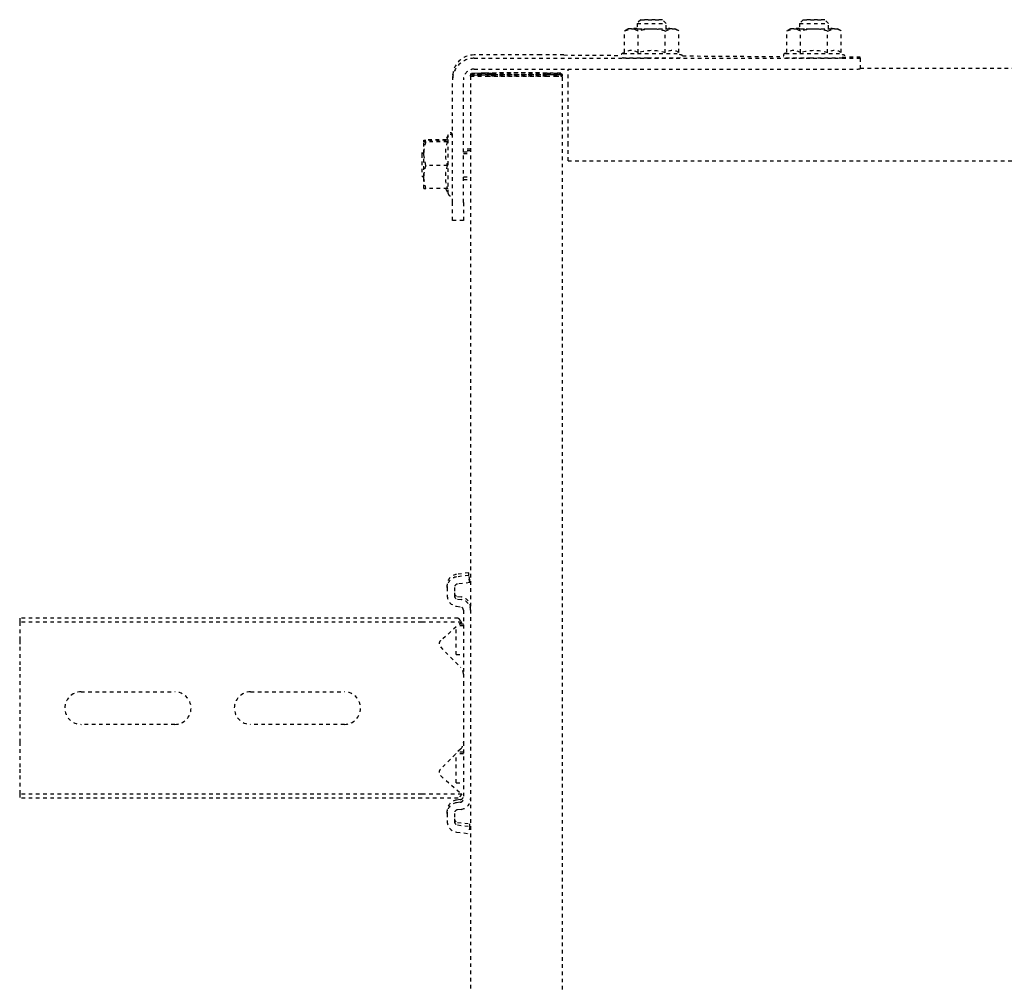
# Model space of a CAD drawing. Header units: centimetres. Extents: x 42630 to 130002, y 15 to 29179.
# Tile 52 of 138: x 50603 to 50630, y 4902 to 4929. Entities that reach past the tile are written whole.
import ezdxf

# ---------------------------------------------------------------- set-up
doc = ezdxf.new("R2010")
doc.units = ezdxf.units.CM
doc.header["$LTSCALE"] = 0.01
doc.linetypes.add('DASHED2', pattern=[9.525, 6.35, -3.175])
doc.layers.get('0').update_dxf_attribs({"color": 253})
doc.layers.add('CKDRZWI_', color=253, linetype='Continuous')

# ---------------------------------------------------------------- blocks, each defined once
blk = doc.blocks.new('A$7E8814B27261F1')
at = {"color": 7, "linetype": 'DASHED2', "ltscale": 10}
for p, q in [((3987.55, 4575), (3986.42, 4575)), ((3986.42, 4463.5), (3986.42, 4575)), ((3987.55, 4463.5), (3987.55, 4575)), ((3992.65, 4575), (3987.55, 4575)), ((3994.41, 4575), (3992.65, 4575)), ((4000.01, 4575), (3994.41, 4575)), ((4001.92, 4575), (4000.01, 4575)), ((4020.83, 4575), (4001.92, 4575)), ((4022.74, 4575), (4020.83, 4575)), ((4028.34, 4575), (4022.74, 4575)), ((4030.1, 4575), (4028.34, 4575)), ((4035.2, 4575), (4030.1, 4575)), ((4036.33, 4575), (4035.2, 4575)), ((4035.2, 4463.5), (4035.2, 4575)), ((4036.33, 4463.5), (4036.33, 4575)), ((4006.87, 4532), (4006.87, 4558)), ((4015.87, 4558), (4015.87, 4532)), ((4006.87, 4485), (4006.87, 4511)), ((4015.87, 4511), (4015.87, 4485)), ((3986.42, 4453.45), (3986.42, 4463.5)), ((3987.55, 4452.46), (3987.55, 4463.5)), ((4035.2, 4452.46), (4035.2, 4463.5)), ((4036.33, 4453.45), (4036.33, 4463.5)), ((4155.41, 4462.42), (4158.64, 4463)), ((4155.44, 4463), (4158.64, 4463)), ((4158.94, 4463.5), (4158.44, 4463)), ((4158.64, 4463), (4165.14, 4463)), ((4164.94, 4463.5), (4158.94, 4463.5)), ((4161.87, 4462.42), (4165.14, 4463)), ((4165.4, 4463.5), (4164.94, 4463.5)), ((4165.44, 4463), (4164.94, 4463.5)), ((4165.14, 4463), (4168.44, 4463)), ((4168.44, 4463), (4168.9, 4463)), ((4155.41, 4456.43), (4155.41, 4462.42)), ((4161.87, 4456.43), (4161.87, 4462.42)), ((4168.41, 4456.43), (4168.41, 4462.42)), ((4168.47, 4456.43), (4168.47, 4462.42)), ((4168.87, 4456.76), (4168.87, 4462.42)), ((4168.93, 4456.72), (4168.93, 4462.42)), ((3992.65, 4458.33), (3987.55, 4452.46)), ((4000.01, 4452.79), (3994.41, 4458.39)), ((4028.34, 4458.39), (4022.74, 4452.79)), ((4035.2, 4452.46), (4030.1, 4458.33)), ((3982.17, 4456.5), (3979.98, 4456.5)), ((3982.17, 4454.5), (3979.98, 4454.5)), ((3982.17, 4456.5), (3982.89, 4456.5)), ((4044.78, 4456.5), (4042.58, 4456.5)), ((4044.78, 4454.5), (4042.58, 4454.5)), ((4044.78, 4456.5), (4045.49, 4456.5)), ((4146.61, 4452), (4146.61, 4455)), ((4146.61, 4455), (4151.57, 4455)), ((4151.57, 4455), (4185.56, 4455)), ((4155.41, 4456.99), (4154.04, 4456.2)), ((4154.04, 4456.2), (4169.84, 4456.2)), ((4169.84, 4456.2), (4168.44, 4457.01)), ((4170.3, 4456.2), (4168.9, 4457.01)), ((4169.84, 4456.2), (4170.3, 4456.2)), ((4186.5, 4455), (4185.56, 4455)), ((3977, 4453.87), (3976.59, 4450.5)), ((3978.99, 4453.62), (3978.58, 4450.26)), ((3979.7, 4453.62), (3979.29, 4450.26)), ((3983.29, 4452.63), (3983.17, 4453.62)), ((3985.27, 4452.88), (3985.15, 4453.87)), ((3985.99, 4452.88), (3985.87, 4453.87)), ((4001.92, 4452), (3986.26, 4452)), ((3987.55, 4452.46), (3986.42, 4453.45)), ((3990.7, 4454), (3998.7, 4454)), ((3990.7, 4454), (3990.7, 4452)), ((3998.7, 4454), (3998.8, 4454)), ((3998.7, 4452), (3998.7, 4454)), ((3999.17, 4452), (3999.17, 4453.63)), ((4004.23, 4452), (4001.92, 4452)), ((4018.52, 4452), (4004.23, 4452)), ((4020.83, 4452), (4018.52, 4452)), ((4038.49, 4452), (4020.83, 4452)), ((4026.2, 4454), (4033.86, 4454)), ((4026.2, 4454), (4026.2, 4452)), ((4034.2, 4452), (4034.2, 4453.61)), ((4034.67, 4452), (4034.67, 4453.07)), ((4036.33, 4453.45), (4035.2, 4452.46)), ((4039.61, 4453.87), (4039.49, 4452.88)), ((4041.59, 4453.62), (4041.47, 4452.63)), ((4042.31, 4453.62), (4042.19, 4452.63)), ((4046.18, 4450.26), (4045.77, 4453.62)), ((4048.17, 4450.5), (4047.75, 4453.87)), ((4048.88, 4450.5), (4048.47, 4453.87)), ((4151.57, 4452), (4146.61, 4452)), ((4151.57, 4452), (4185.56, 4452)), ((4157.94, 4452), (4157.94, 4450)), ((4158.7, 4452), (4158.7, 4450)), ((4165.17, 4452), (4165.17, 4450)), ((4165.64, 4452), (4165.64, 4450)), ((4165.94, 4450), (4165.94, 4452)), ((4166.4, 4450), (4166.4, 4452)), ((4186.6, 4450), (711.34, 4450)), ((3978.58, 4450.26), (3976.59, 4450.5)), ((3978.58, 4450.26), (3979.29, 4450.26)), ((4046.18, 4450.26), (4048.17, 4450.5)), ((4046.18, 4450.26), (4046.9, 4450.26)), ((4046.9, 4450.26), (4048.88, 4450.5)), ((4048.17, 4450.5), (4048.88, 4450.5)), ((4186.6, 4450), (4186.85, 4450)), ((4187.07, 4450), (4186.85, 4450)), ((4187.32, 4450), (4187.07, 4450)), ((4188.56, 4449), (4188.56, 4346.97)), ((4191.56, 4449), (4191.56, 4346.97)), ((4192.5, 4430.63), (4192.5, 4449)), ((4186.85, 4448), (4186.6, 4448)), ((4186.91, 4448.79), (4186.98, 4446.06)), ((4186.97, 4444.21), (4186.91, 4446.91)), ((4187.07, 4448), (4187.32, 4448)), ((4187.37, 4446.91), (4187.44, 4444.21)), ((4187.44, 4446.06), (4187.38, 4448.79)), ((4186.56, 4429), (4186.56, 4445.5)), ((4186.58, 4445.5), (4186.58, 4429)), ((4186.97, 4444.21), (4186.58, 4444.21)), ((4187.03, 4445.5), (4187.03, 4429)), ((4187.05, 4429), (4187.05, 4445.5)), ((4187.44, 4444.21), (4187.05, 4444.21)), ((4186.93, 4426.81), (4186.97, 4428.8)), ((4187.44, 4428.8), (4187.4, 4426.81)), ((711.34, 4424.5), (4186.6, 4424.5)), ((4186.93, 4426.81), (4186.59, 4426.81)), ((4186.6, 4426.5), (4186.62, 4426.5)), ((4186.62, 4424.5), (4186.6, 4424.5)), ((4186.62, 4426.5), (4186.62, 4424.5)), ((4186.94, 4425), (4186.62, 4425)), ((4186.62, 4424.5), (4187.07, 4424.5)), ((4186.94, 4425), (4186.93, 4426.81)), ((4186.98, 4426.99), (4186.94, 4425)), ((4187.4, 4426.81), (4187.06, 4426.81)), ((4187.08, 4426.5), (4187.07, 4426.5)), ((4187.07, 4424.5), (4187.08, 4424.5)), ((4187.08, 4424.5), (4187.08, 4426.5)), ((4187.41, 4425), (4187.08, 4425)), ((4187.4, 4426.81), (4187.41, 4425)), ((4187.41, 4425), (4187.45, 4426.99)), ((4163.1, 4423), (4167.57, 4423)), ((4163.1, 4423), (4163.1, 327)), ((4167.57, 4423), (4184.06, 4423)), ((4184.06, 4423), (4188.56, 4423)), ((4192.48, 4424.17), (4192.36, 4408.3)), ((4193.16, 4407.31), (4199.16, 4407.31)), ((4199.16, 4407.31), (4199.71, 4405.43)), ((4199.74, 4406.3), (4199.16, 4407.31)), ((4193.11, 4403.55), (4199.1, 4403.55)), ((4201.24, 4403.8), (4199.73, 4403.8)), ((4202.24, 4402.8), (4201.24, 4403.8)), ((4193.11, 4396.05), (4199.1, 4396.05)), ((4199.1, 4396.05), (4199.71, 4394.17)), ((4199.73, 4395.8), (4201.24, 4395.8)), ((4201.24, 4395.8), (4202.24, 4396.8)), ((4193.16, 4392.29), (4199.16, 4392.29)), ((4199.16, 4392.29), (4199.74, 4393.3)), ((4192.23, 4391.24), (4192.03, 4363.21)), ((4193.16, 4362.31), (4199.16, 4362.31)), ((4199.16, 4362.31), (4199.71, 4360.43)), ((4199.74, 4361.3), (4199.16, 4362.31)), ((4201.24, 4358.8), (4199.73, 4358.8)), ((4202.24, 4357.8), (4201.24, 4358.8)), ((4193.11, 4358.55), (4199.1, 4358.55)), ((4193.11, 4351.05), (4199.1, 4351.05)), ((4199.1, 4351.05), (4199.71, 4349.17)), ((4199.73, 4350.8), (4201.24, 4350.8)), ((4201.24, 4350.8), (4202.24, 4351.8)), ((4199.16, 4347.29), (4199.74, 4348.3)), ((4191.91, 4346.98), (4191.9, 4345.5)), ((4193.16, 4347.29), (4199.16, 4347.29)), ((4191.61, 4341.97), (4188.61, 4341.97)), ((4188.85, 4341.97), (4188.85, 408.03)), ((4191.61, 4341.97), (4191.83, 4341.97))]:
    blk.add_line(p, q, dxfattribs=at)
for centre, radius, start, end in [((4011.37, 4558), 4.5, 0, 180), ((4011.37, 4532), 4.5, 180, 0), ((4011.37, 4511), 4.5, 0, 180), ((4011.37, 4485), 4.5, 180, 0), ((4159.72, 4462.47), 4.31, 172.9062, 180.6366), ((4158.53, 4453.07), 9.93, 70.3005, 89.3422), ((4165.02, 4452.88), 10.12, 70.4904, 89.3522), ((4172.72, 4462.47), 4.31, 172.9062, 180.6366), ((4164.12, 4462.46), 4.36, 359.401, 7.0562), ((4173.18, 4462.47), 4.31, 172.9062, 180.6366), ((3993.56, 4457.54), 1.2, 45, 139), ((4029.19, 4457.54), 1.2, 41, 135), ((4154.04, 4455.6), 0.6, 90, 270), ((4158.64, 4447.63), 9.37, 69.8159, 110.1841), ((4165.14, 4447.45), 9.56, 70.0132, 109.9868), ((4169.84, 4455.6), 0.6, 270, 90), ((4170.3, 4455.6), 0.6, 270, 90), ((4001.92, 4454.7), 2.7, 225, 270), ((4020.83, 4454.7), 2.7, 270, 315), ((4190.35, 4405.47), 3.36, 325.2059, 33.0622), ((4196, 4405.6), 3.71, 326.6171, 357.4259), ((4181.14, 4399.8), 12.54, 342.5885, 17.4115), ((4186.29, 4399.65), 13.39, 0.6393, 16.948), ((4186.29, 4399.95), 13.4, 343.0579, 359.3548), ((4190.35, 4394.13), 3.36, 326.8921, 34.8398), ((4196.08, 4394.22), 3.63, 327.9563, 359.248), ((4190.35, 4360.47), 3.36, 325.2059, 33.0622), ((4196, 4360.6), 3.71, 326.6171, 357.4259), ((4181.14, 4354.8), 12.54, 342.5885, 17.4115), ((4186.29, 4354.65), 13.39, 0.6393, 16.948), ((4186.29, 4354.95), 13.4, 343.0579, 359.3548), ((4190.35, 4349.13), 3.36, 326.8921, 34.8398), ((4196.08, 4349.22), 3.63, 327.9563, 359.248)]:
    blk.add_arc(centre, radius, start, end, dxfattribs=at)
for centre, major_axis, ratio, start_param, end_param in [((3979.98, 4453.5), (0, 3), 0.999962, 0, 1.448623), ((3979.98, 4453.5), (0, 1), 0.999962, 0, 1.448623), ((3980.7, 4453.5), (0, 1), 0.999962, 0, 1.448623), ((3982.17, 4453.5), (0, -3), 0.999962, 1.692969, 3.141593), ((3982.17, 4453.5), (0, -1), 0.999962, 1.692969, 3.141593), ((3982.89, 4453.5), (0, -3), 0.999962, 1.692969, 3.141593), ((4042.58, 4453.5), (0, 3), 0.999962, 0, 1.448623), ((4042.58, 4453.5), (0, 1), 0.999962, 0, 1.448623), ((4043.3, 4453.5), (0, 1), 0.999962, 0, 1.448623), ((4044.78, 4453.5), (0, -3), 0.999962, 1.692969, 3.141593), ((4044.78, 4453.5), (0, -1), 0.999962, 1.692969, 3.141593), ((4045.49, 4453.5), (0, -3), 0.999962, 1.692969, 3.141593), ((4185.56, 4449), (0, -6), 0.999962, 1.570796, 3.141593), ((4186.5, 4449), (0, 6), 0.999962, 4.712389, 6.283185), ((3986.26, 4453), (0, -3), 0.999962, 4.834562, 6.283185), ((3986.26, 4453), (0, -1), 0.999962, 4.834562, 6.283185), ((3986.98, 4453), (0, -1), 0.999962, 4.834562, 6.283185), ((4038.49, 4453), (0, 1), 0.999962, 3.141593, 4.590216), ((4038.49, 4453), (0, 3), 0.999962, 3.141593, 4.590216), ((4039.21, 4453), (0, 3), 0.999962, 3.141593, 4.590216), ((4185.56, 4449), (0, -3), 0.999962, 1.570796, 3.141593), ((4186.6, 4445.5), (0, -4.5), 0.008727, 3.141593, 4.712389), ((4186.85, 4430), (0, 20), 0.008727, 5.934119, 6.283185), ((4187.07, 4445.5), (0, -4.5), 0.008727, 3.141593, 4.712389), ((4187.32, 4430), (0, -20), 0.008727, 2.792527, 3.141593), ((4186.6, 4445.5), (0, 2.5), 0.008727, 0, 1.570796), ((4186.85, 4430), (0, -18), 0.008727, 2.792527, 3.141593), ((4187.07, 4445.5), (0, 2.5), 0.008727, 0, 1.570796), ((4187.32, 4430), (0, 18), 0.008727, 5.934119, 6.283185), ((4186.94, 4436.5), (0, -8.5), 0.008727, 0.436332, 2.704803), ((4186.94, 4436.5), (0, 10.5), 0.008727, 3.577925, 5.855196), ((4187.41, 4436.5), (0, -10.5), 0.008727, 0.436332, 2.713603), ((4187.41, 4436.5), (0, 8.5), 0.008727, 3.577925, 5.846396), ((4192.41, 4430.63), (0, -10), 0.008727, 0.868012, 1.570796), ((4186.6, 4429), (0, -4.5), 0.008727, 4.712389, 6.283185), ((4186.6, 4429), (0, 2.5), 0.008727, 1.570796, 3.141593), ((4187.07, 4429), (0, -4.5), 0.008727, 4.712389, 6.283185), ((4187.07, 4429), (0, 2.5), 0.008727, 1.570796, 3.141593), ((4192.94, 4399.8), (0, 7.9), 0.008727, 0, 3.141593), ((4192.94, 4399.8), (0, 7.9), 0.008727, 6.268069, 6.283185), ((4199.74, 4399.8), (0, 6.5), 0.008727, 0.523599, 1.570796), ((4199.74, 4399.8), (0, -6.5), 0.008727, 2.617994, 3.665191), ((4199.74, 4399.8), (0, 6.5), 0.008727, 5.375263, 5.759587), ((4199.74, 4399.8), (0, 4.15), 0.008727, 0, 3.411276), ((4199.74, 4399.8), (0, 4.15), 0.008727, 6.013502, 6.283185), ((4201.24, 4399.8), (0, 4), 0.008727, 0, 3.141593), ((4201.24, 4399.8), (0, 4), 0.008727, 6.274458, 6.283185), ((4191.74, 4399.8), (0, 7.9), 0.008727, 1.436101, 3.141593), ((4199.74, 4399.8), (0, -6.5), 0.008727, 4.712389, 5.759587), ((4199.74, 4399.8), (0, -6.5), 0.008727, 0.523599, 0.907923), ((4199.74, 4399.8), (0, 6.5), 0.008727, 2.617994, 3.665191), ((4192.94, 4354.8), (0, 7.9), 0.008727, 0, 3.141593), ((4192.94, 4354.8), (0, 7.9), 0.008727, 6.268069, 6.283185), ((4199.74, 4354.8), (0, -6.5), 0.008727, 2.617994, 3.665191), ((4199.74, 4354.8), (0, 6.5), 0.008727, 0.523599, 1.570796), ((4199.74, 4354.8), (0, 4.15), 0.008727, 0, 3.411276), ((4199.74, 4354.8), (0, 4.15), 0.008727, 6.013502, 6.283185), ((4199.74, 4354.8), (0, 6.5), 0.008727, 5.375263, 5.759587), ((4201.24, 4354.8), (0, 4), 0.008727, 0, 3.141593), ((4201.24, 4354.8), (0, 4), 0.008727, 6.274458, 6.283185), ((4191.74, 4354.8), (0, 7.9), 0.008727, 1.436101, 3.141593), ((4199.74, 4354.8), (0, -6.5), 0.008727, 4.712389, 5.759587), ((4199.74, 4354.8), (0, -6.5), 0.008727, 0.523599, 0.907923), ((4199.74, 4354.8), (0, 6.5), 0.008727, 2.617994, 3.665191), ((4188.61, 4346.97), (0, -5), 0.008727, 4.712389, 6.283185), ((4191.61, 4346.97), (0, 5), 0.008727, 1.570796, 3.141593), ((4191.83, 4351.97), (0, -10), 0.008727, 0, 0.868012)]:
    blk.add_ellipse(centre, major_axis=major_axis, ratio=ratio, start_param=start_param, end_param=end_param, dxfattribs=at)
for centre in [(4202.24, 4399.8), (4202.24, 4354.8)]:
    blk.add_ellipse(centre, major_axis=(0, 3), ratio=0.008727, dxfattribs=at)
for points, knots in [([(4168.41, 4456.43), (4168.41, 4456.6), (4168.42, 4456.75), (4168.43, 4456.95), (4168.43, 4457.01), (4168.44, 4457.01), (4168.44, 4457.01), (4168.44, 4457.01)], [0, 0, 0, 0, 0.25, 0.25, 0.5, 0.5, 0.5083284, 0.5083284, 0.5083284, 0.5083284]), ([(4192.96, 4407.38), (4192.95, 4407.54), (4192.93, 4407.69), (4192.95, 4407.76), (4192.9, 4407.92), (4192.84, 4408.03), (4192.74, 4408.16), (4192.57, 4408.27), (4192.35, 4408.31), (4192.14, 4408.28), (4191.97, 4408.19), (4191.87, 4408.08), (4191.8, 4407.98), (4191.77, 4407.89), (4191.75, 4407.83), (4191.74, 4407.78), (4191.73, 4407.72), (4191.72, 4407.52), (4191.7, 4406.7), (4191.68, 4404.59), (4191.67, 4402.45), (4191.67, 4401.2), (4191.67, 4400.84)], [0.4679523, 0.4679523, 0.4679523, 0.4679523, 0.5226093, 0.5419823, 0.5459281, 0.550613, 0.5569908, 0.5641798, 0.5719987, 0.5803439, 0.5868466, 0.5922879, 0.596927, 0.6007021, 0.6040085, 0.6081559, 0.6157521, 0.6380484, 0.7559458, 0.8577585, 0.9645625, 1, 1, 1, 1]), ([(4192.94, 4362.71), (4192.94, 4362.74), (4192.95, 4362.76), (4192.9, 4362.92), (4192.84, 4363.03), (4192.74, 4363.16), (4192.57, 4363.27), (4192.35, 4363.31), (4192.14, 4363.28), (4191.97, 4363.19), (4191.87, 4363.08), (4191.8, 4362.98), (4191.77, 4362.89), (4191.75, 4362.83), (4191.74, 4362.78), (4191.73, 4362.72), (4191.72, 4362.52), (4191.7, 4361.7), (4191.68, 4359.59), (4191.67, 4357.45), (4191.67, 4356.2), (4191.67, 4355.84)], [0.5226093, 0.5226093, 0.5226093, 0.5226093, 0.5419823, 0.5459281, 0.550613, 0.5569908, 0.5641798, 0.5719987, 0.5803439, 0.5868466, 0.5922879, 0.596927, 0.6007021, 0.6040085, 0.6081559, 0.6157521, 0.6380484, 0.7559458, 0.8577585, 0.9645625, 1, 1, 1, 1])]:
    blk.add_open_spline(points, degree=3, knots=knots, dxfattribs=at)
for points in [[(4192.28, 4391.3), (4192.38, 4391.24), (4192.49, 4391.49), (4192.58, 4392.05)], [(4192.28, 4346.3), (4192.38, 4346.24), (4192.49, 4346.49), (4192.58, 4347.05)]]:
    blk.add_open_spline(points, degree=3, dxfattribs=at)

msp = doc.modelspace()

# ---------------------------------------------------------------- block references
at = {"layer": 'CKDRZWI_', "xscale": 0.1, "yscale": 0.1, "zscale": 0.1, "rotation": 89.99999999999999}
msp.add_blockref('A$7E8814B27261F1', (51060.429, 4508.604), dxfattribs=at)

doc.saveas('drawing.dxf')
